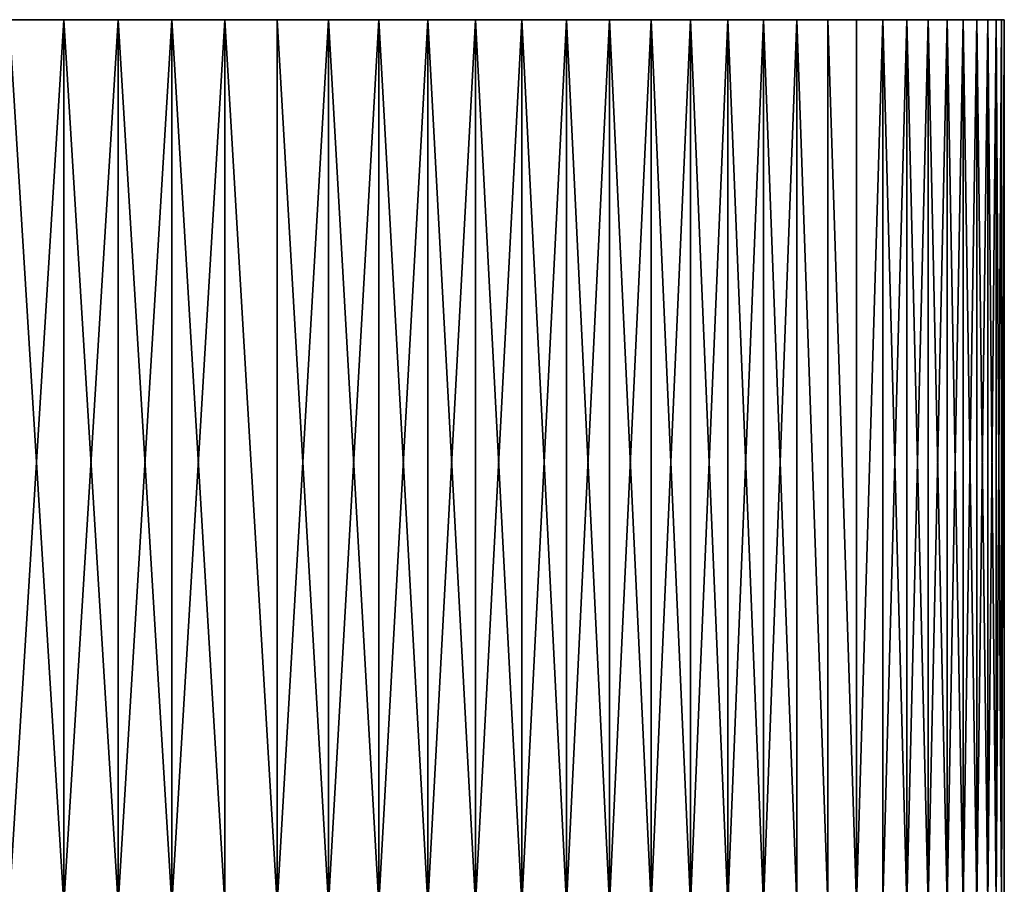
# Model space of a CAD drawing. Header units: millimetres. Extents: x 0 to 3270, y -325 to 325.
# Tile 131 of 256: x 1540.55 to 1545, y 36.09 to 40. Entities that reach past the tile are written whole.
import ezdxf

# ---------------------------------------------------------------- set-up
doc = ezdxf.new("R2010")
doc.units = ezdxf.units.MM
doc.layers.add('M6_A1_1540_793', color=7, linetype='Continuous')
doc.layers.add('M6_A1_1540_823', color=7, linetype='Continuous')

# ---------------------------------------------------------------- blocks, each defined once
blk = doc.blocks.new('M6_A1_1540_793')
at = {"layer": 'M6_A1_1540_793'}
for points in [[(1540.2492, 40, 797.9938), (1540.7452, 40, 788.0558), (1540.4978, 40, 788.0248)], [(1540.9907, 40, 797.9009), (1540.2492, 40, 797.9938), (1540.4978, 40, 797.9752)], [(1540.9907, 40, 797.9009), (1540.7452, 40, 788.0558), (1540.2492, 40, 797.9938)], [(1540.7452, 40, 797.9442), (1540.4978, 36, 797.9752), (1540.7452, 36, 797.9442)], [(1540.7452, 40, 797.9442), (1540.4978, 40, 797.9752), (1540.4978, 36, 797.9752)], [(1540.4978, 40, 788.0248), (1540.7452, 36, 788.0558), (1540.4978, 36, 788.0248)], [(1540.4978, 40, 788.0248), (1540.7452, 40, 788.0558), (1540.7452, 36, 788.0558)], [(1540.9907, 40, 797.9009), (1540.4978, 40, 797.9752), (1540.7452, 40, 797.9442)], [(1540.9907, 40, 797.9009), (1540.7452, 36, 797.9442), (1540.9907, 36, 797.9009)], [(1540.9907, 40, 797.9009), (1540.7452, 40, 797.9442), (1540.7452, 36, 797.9442)], [(1540.7452, 40, 788.0558), (1540.9907, 36, 788.0991), (1540.7452, 36, 788.0558)], [(1540.7452, 40, 788.0558), (1540.9907, 40, 788.0991), (1540.9907, 36, 788.0991)], [(1541.2338, 40, 788.1546), (1540.9907, 40, 788.0991), (1540.7452, 40, 788.0558)], [(1540.9907, 40, 797.9009), (1541.2338, 40, 788.1546), (1540.7452, 40, 788.0558)], [(1541.2338, 40, 797.8454), (1540.9907, 36, 797.9009), (1541.2338, 36, 797.8454)], [(1541.2338, 40, 797.8454), (1540.9907, 40, 797.9009), (1540.9907, 36, 797.9009)], [(1540.9907, 40, 788.0991), (1541.2338, 36, 788.1546), (1540.9907, 36, 788.0991)], [(1540.9907, 40, 788.0991), (1541.2338, 40, 788.1546), (1541.2338, 36, 788.1546)], [(1541.2338, 40, 797.8454), (1541.2338, 40, 788.1546), (1540.9907, 40, 797.9009)], [(1541.4738, 40, 797.7779), (1541.2338, 36, 797.8454), (1541.4738, 36, 797.7779)], [(1541.4738, 40, 797.7779), (1541.2338, 40, 797.8454), (1541.2338, 36, 797.8454)], [(1541.2338, 40, 788.1546), (1541.4738, 36, 788.2221), (1541.2338, 36, 788.1546)], [(1541.2338, 40, 788.1546), (1541.4738, 40, 788.2221), (1541.4738, 36, 788.2221)], [(1541.7101, 40, 788.3015), (1541.4738, 40, 788.2221), (1541.2338, 40, 788.1546)], [(1541.7101, 40, 797.6985), (1541.2338, 40, 797.8454), (1541.4738, 40, 797.7779)], [(1541.7101, 40, 797.6985), (1541.7101, 40, 788.3015), (1541.2338, 40, 788.1546)], [(1541.7101, 40, 797.6985), (1541.2338, 40, 788.1546), (1541.2338, 40, 797.8454)], [(1541.4738, 40, 797.7779), (1541.4738, 36, 797.7779), (1541.7101, 36, 797.6985)], [(1541.7101, 40, 797.6985), (1541.4738, 40, 797.7779), (1541.7101, 36, 797.6985)], [(1541.4738, 40, 788.2221), (1541.7101, 40, 788.3015), (1541.7101, 36, 788.3015)], [(1541.4738, 40, 788.2221), (1541.7101, 36, 788.3015), (1541.4738, 36, 788.2221)], [(1541.9422, 40, 797.6074), (1541.7101, 36, 797.6985), (1541.9422, 36, 797.6074)], [(1541.9422, 40, 797.6074), (1541.7101, 40, 797.6985), (1541.7101, 36, 797.6985)], [(1541.7101, 40, 788.3015), (1541.9422, 40, 788.3926), (1541.9422, 36, 788.3926)], [(1541.7101, 40, 788.3015), (1541.9422, 36, 788.3926), (1541.7101, 36, 788.3015)], [(1542.1694, 40, 788.4952), (1541.9422, 40, 788.3926), (1541.7101, 40, 788.3015)], [(1541.7101, 40, 797.6985), (1542.1694, 40, 788.4952), (1541.7101, 40, 788.3015)], [(1541.9422, 40, 797.6074), (1542.1694, 40, 788.4952), (1541.7101, 40, 797.6985)], [(1542.1694, 40, 797.5048), (1541.9422, 36, 797.6074), (1542.1694, 36, 797.5048)], [(1542.1694, 40, 797.5048), (1541.9422, 40, 797.6074), (1541.9422, 36, 797.6074)], [(1541.9422, 40, 788.3926), (1542.1694, 40, 788.4952), (1542.1694, 36, 788.4952)], [(1541.9422, 40, 788.3926), (1542.1694, 36, 788.4952), (1541.9422, 36, 788.3926)], [(1542.6072, 40, 797.2665), (1541.9422, 40, 797.6074), (1542.1694, 40, 797.5048)], [(1542.8166, 40, 797.1312), (1541.9422, 40, 797.6074), (1542.6072, 40, 797.2665)], [(1542.8166, 40, 797.1312), (1542.1694, 40, 788.4952), (1541.9422, 40, 797.6074)], [(1542.3913, 40, 797.3911), (1542.1694, 36, 797.5048), (1542.3913, 36, 797.3911)], [(1542.3913, 40, 797.3911), (1542.1694, 40, 797.5048), (1542.1694, 36, 797.5048)], [(1542.1694, 40, 788.4952), (1542.3913, 40, 788.6089), (1542.3913, 36, 788.6089)], [(1542.1694, 40, 788.4952), (1542.3913, 36, 788.6089), (1542.1694, 36, 788.4952)], [(1542.6072, 40, 797.2665), (1542.1694, 40, 797.5048), (1542.3913, 40, 797.3911)], [(1542.8166, 40, 797.1312), (1542.3913, 40, 788.6089), (1542.1694, 40, 788.4952)], [(1542.6072, 40, 797.2665), (1542.3913, 40, 797.3911), (1542.3913, 36, 797.3911)], [(1542.6072, 40, 797.2665), (1542.3913, 36, 797.3911), (1542.6072, 36, 797.2665)], [(1542.3913, 40, 788.6089), (1542.6072, 40, 788.7335), (1542.6072, 36, 788.7335)], [(1542.3913, 40, 788.6089), (1542.6072, 36, 788.7335), (1542.3913, 36, 788.6089)], [(1542.8166, 40, 788.8688), (1542.6072, 40, 788.7335), (1542.3913, 40, 788.6089)], [(1542.8166, 40, 797.1312), (1542.8166, 40, 788.8688), (1542.3913, 40, 788.6089)], [(1542.8166, 40, 797.1312), (1542.6072, 40, 797.2665), (1542.6072, 36, 797.2665)], [(1542.8166, 40, 797.1312), (1542.6072, 36, 797.2665), (1542.8166, 36, 797.1312)], [(1542.6072, 40, 788.7335), (1542.8166, 40, 788.8688), (1542.8166, 36, 788.8688)], [(1542.6072, 40, 788.7335), (1542.8166, 36, 788.8688), (1542.6072, 36, 788.7335)], [(1543.019, 40, 796.9857), (1542.8166, 40, 797.1312), (1542.8166, 36, 797.1312)], [(1543.019, 40, 796.9857), (1542.8166, 36, 797.1312), (1543.019, 36, 796.9857)], [(1542.8166, 40, 788.8688), (1543.019, 40, 789.0143), (1543.019, 36, 789.0143)], [(1542.8166, 40, 788.8688), (1543.019, 36, 789.0143), (1542.8166, 36, 788.8688)], [(1543.2139, 40, 796.8302), (1542.8166, 40, 797.1312), (1543.019, 40, 796.9857)], [(1543.2139, 40, 796.8302), (1543.019, 40, 789.0143), (1542.8166, 40, 788.8688)], [(1543.2139, 40, 796.8302), (1542.8166, 40, 788.8688), (1542.8166, 40, 797.1312)], [(1543.2139, 40, 796.8302), (1543.019, 40, 796.9857), (1543.019, 36, 796.9857)], [(1543.2139, 40, 796.8302), (1543.019, 36, 796.9857), (1543.2139, 36, 796.8302)], [(1543.019, 40, 789.0143), (1543.2139, 40, 789.1698), (1543.2139, 36, 789.1698)], [(1543.019, 40, 789.0143), (1543.2139, 36, 789.1698), (1543.019, 36, 789.0143)], [(1543.2139, 40, 796.8302), (1543.2139, 40, 789.1698), (1543.019, 40, 789.0143)], [(1543.4009, 40, 796.6653), (1543.2139, 40, 796.8302), (1543.2139, 36, 796.8302)], [(1543.4009, 40, 796.6653), (1543.2139, 36, 796.8302), (1543.4009, 36, 796.6653)], [(1543.2139, 40, 789.1698), (1543.4009, 40, 789.3347), (1543.4009, 36, 789.3347)], [(1543.2139, 40, 789.1698), (1543.4009, 36, 789.3347), (1543.2139, 36, 789.1698)], [(1543.5793, 40, 789.5088), (1543.4009, 40, 789.3347), (1543.2139, 40, 789.1698)], [(1543.9092, 40, 789.8826), (1543.5793, 40, 789.5088), (1543.2139, 40, 789.1698)], [(1543.5793, 40, 796.4912), (1543.9092, 40, 789.8826), (1543.2139, 40, 789.1698)], [(1543.5793, 40, 796.4912), (1543.2139, 40, 796.8302), (1543.4009, 40, 796.6653)], [(1543.5793, 40, 796.4912), (1543.2139, 40, 789.1698), (1543.2139, 40, 796.8302)], [(1543.5793, 40, 796.4912), (1543.4009, 40, 796.6653), (1543.4009, 36, 796.6653)], [(1543.5793, 40, 796.4912), (1543.4009, 36, 796.6653), (1543.5793, 36, 796.4912)], [(1543.4009, 40, 789.3347), (1543.5793, 40, 789.5088), (1543.5793, 36, 789.5088)], [(1543.4009, 40, 789.3347), (1543.5793, 36, 789.5088), (1543.4009, 36, 789.3347)], [(1543.7489, 40, 796.3084), (1543.5793, 40, 796.4912), (1543.5793, 36, 796.4912)], [(1543.7489, 40, 796.3084), (1543.5793, 36, 796.4912), (1543.7489, 36, 796.3084)], [(1543.5793, 40, 789.5088), (1543.7489, 40, 789.6916), (1543.7489, 36, 789.6916)], [(1543.5793, 40, 789.5088), (1543.7489, 36, 789.6916), (1543.5793, 36, 789.5088)], [(1543.9092, 40, 789.8826), (1543.7489, 40, 789.6916), (1543.5793, 40, 789.5088)], [(1543.5793, 40, 796.4912), (1543.7489, 40, 796.3084), (1543.9092, 40, 796.1174)], [(1543.5793, 40, 796.4912), (1543.9092, 40, 796.1174), (1543.9092, 40, 789.8826)], [(1543.9092, 40, 796.1174), (1543.7489, 40, 796.3084), (1543.7489, 36, 796.3084)], [(1543.9092, 40, 796.1174), (1543.7489, 36, 796.3084), (1543.9092, 36, 796.1174)], [(1543.7489, 40, 789.6916), (1543.9092, 40, 789.8826), (1543.9092, 36, 789.8826)], [(1543.7489, 40, 789.6916), (1543.9092, 36, 789.8826), (1543.7489, 36, 789.6916)], [(1544.0597, 40, 795.9187), (1543.9092, 40, 796.1174), (1543.9092, 36, 796.1174)], [(1544.0597, 40, 795.9187), (1543.9092, 36, 796.1174), (1544.0597, 36, 795.9187)], [(1543.9092, 40, 789.8826), (1544.0597, 40, 790.0813), (1544.0597, 36, 790.0813)], [(1543.9092, 40, 789.8826), (1544.0597, 36, 790.0813), (1543.9092, 36, 789.8826)], [(1544.8131, 40, 791.6458), (1544.0597, 40, 790.0813), (1543.9092, 40, 789.8826)], [(1543.9092, 40, 796.1174), (1544.9984, 40, 793.1247), (1544.8131, 40, 791.6458)], [(1543.9092, 40, 796.1174), (1544.0597, 40, 795.9187), (1544.2001, 40, 795.7127)], [(1543.9092, 40, 796.1174), (1544.2001, 40, 795.7127), (1544.3301, 40, 795.5)], [(1543.9092, 40, 796.1174), (1544.7396, 40, 794.5924), (1544.9984, 40, 793.1247)], [(1543.9092, 40, 796.1174), (1544.3301, 40, 795.5), (1544.7396, 40, 794.5924)], [(1543.9092, 40, 796.1174), (1544.8131, 40, 791.6458), (1543.9092, 40, 789.8826)], [(1544.0597, 40, 795.9187), (1544.0597, 36, 795.9187), (1544.2001, 36, 795.7127)], [(1544.2001, 40, 795.7127), (1544.0597, 40, 795.9187), (1544.2001, 36, 795.7127)], [(1544.0597, 40, 790.0813), (1544.2001, 40, 790.2873), (1544.2001, 36, 790.2873)], [(1544.0597, 40, 790.0813), (1544.2001, 36, 790.2873), (1544.0597, 36, 790.0813)], [(1544.6544, 40, 791.1733), (1544.2001, 40, 790.2873), (1544.0597, 40, 790.0813)], [(1544.7396, 40, 791.4076), (1544.6544, 40, 791.1733), (1544.0597, 40, 790.0813)], [(1544.8131, 40, 791.6458), (1544.7396, 40, 791.4076), (1544.0597, 40, 790.0813)], [(1544.2001, 40, 795.7127), (1544.2001, 36, 795.7127), (1544.3301, 36, 795.5)], [(1544.3301, 40, 795.5), (1544.2001, 40, 795.7127), (1544.3301, 36, 795.5)], [(1544.2001, 40, 790.2873), (1544.3301, 40, 790.5), (1544.3301, 36, 790.5)], [(1544.2001, 40, 790.2873), (1544.3301, 36, 790.5), (1544.2001, 36, 790.2873)], [(1544.4494, 40, 790.7189), (1544.3301, 40, 790.5), (1544.2001, 40, 790.2873)], [(1544.6544, 40, 791.1733), (1544.4494, 40, 790.7189), (1544.2001, 40, 790.2873)], [(1544.4494, 40, 795.2811), (1544.3301, 40, 795.5), (1544.3301, 36, 795.5)], [(1544.4494, 40, 795.2811), (1544.3301, 36, 795.5), (1544.4494, 36, 795.2811)], [(1544.4494, 40, 790.7189), (1544.4494, 36, 790.7189), (1544.3301, 36, 790.5)], [(1544.3301, 40, 790.5), (1544.4494, 40, 790.7189), (1544.3301, 36, 790.5)], [(1544.3301, 40, 795.5), (1544.4494, 40, 795.2811), (1544.7396, 40, 794.5924)], [(1544.5575, 40, 795.0564), (1544.4494, 36, 795.2811), (1544.5575, 36, 795.0564)], [(1544.5575, 40, 795.0564), (1544.4494, 40, 795.2811), (1544.4494, 36, 795.2811)], [(1544.4494, 40, 790.7189), (1544.5575, 40, 790.9436), (1544.5575, 36, 790.9436)], [(1544.4494, 40, 790.7189), (1544.5575, 36, 790.9436), (1544.4494, 36, 790.7189)], [(1544.6544, 40, 791.1733), (1544.5575, 40, 790.9436), (1544.4494, 40, 790.7189)], [(1544.4494, 40, 795.2811), (1544.5575, 40, 795.0564), (1544.7396, 40, 794.5924)], [(1544.6544, 40, 794.8267), (1544.5575, 36, 795.0564), (1544.6544, 36, 794.8267)], [(1544.6544, 40, 794.8267), (1544.5575, 40, 795.0564), (1544.5575, 36, 795.0564)], [(1544.5575, 40, 790.9436), (1544.6544, 40, 791.1733), (1544.6544, 36, 791.1733)], [(1544.5575, 40, 790.9436), (1544.6544, 36, 791.1733), (1544.5575, 36, 790.9436)], [(1544.5575, 40, 795.0564), (1544.6544, 40, 794.8267), (1544.7396, 40, 794.5924)], [(1544.7396, 40, 794.5924), (1544.6544, 36, 794.8267), (1544.7396, 36, 794.5924)], [(1544.7396, 40, 794.5924), (1544.6544, 40, 794.8267), (1544.6544, 36, 794.8267)], [(1544.6544, 40, 791.1733), (1544.7396, 40, 791.4076), (1544.7396, 36, 791.4076)], [(1544.6544, 40, 791.1733), (1544.7396, 36, 791.4076), (1544.6544, 36, 791.1733)], [(1544.8131, 40, 794.3542), (1544.7396, 36, 794.5924), (1544.8131, 36, 794.3542)], [(1544.8131, 40, 794.3542), (1544.7396, 40, 794.5924), (1544.7396, 36, 794.5924)], [(1544.7396, 40, 791.4076), (1544.8131, 40, 791.6458), (1544.8131, 36, 791.6458)], [(1544.7396, 40, 791.4076), (1544.8131, 36, 791.6458), (1544.7396, 36, 791.4076)], [(1544.7396, 40, 794.5924), (1544.924, 40, 793.8682), (1544.9984, 40, 793.1247)], [(1544.7396, 40, 794.5924), (1544.8131, 40, 794.3542), (1544.8746, 40, 794.1126)], [(1544.7396, 40, 794.5924), (1544.8746, 40, 794.1126), (1544.924, 40, 793.8682)], [(1544.8746, 40, 794.1126), (1544.8131, 36, 794.3542), (1544.8746, 36, 794.1126)], [(1544.8746, 40, 794.1126), (1544.8131, 40, 794.3542), (1544.8131, 36, 794.3542)], [(1544.8131, 40, 791.6458), (1544.8746, 40, 791.8874), (1544.8746, 36, 791.8874)], [(1544.8131, 40, 791.6458), (1544.8746, 36, 791.8874), (1544.8131, 36, 791.6458)], [(1544.924, 40, 792.1318), (1544.8746, 40, 791.8874), (1544.8131, 40, 791.6458)], [(1544.9984, 40, 793.1247), (1544.924, 40, 792.1318), (1544.8131, 40, 791.6458)], [(1544.924, 40, 793.8682), (1544.8746, 36, 794.1126), (1544.924, 36, 793.8682)], [(1544.924, 40, 793.8682), (1544.8746, 40, 794.1126), (1544.8746, 36, 794.1126)], [(1544.8746, 40, 791.8874), (1544.924, 36, 792.1318), (1544.8746, 36, 791.8874)], [(1544.8746, 40, 791.8874), (1544.924, 40, 792.1318), (1544.924, 36, 792.1318)], [(1544.9612, 40, 793.6217), (1544.924, 36, 793.8682), (1544.9612, 36, 793.6217)], [(1544.9612, 40, 793.6217), (1544.924, 40, 793.8682), (1544.924, 36, 793.8682)], [(1544.924, 40, 792.1318), (1544.9612, 36, 792.3783), (1544.924, 36, 792.1318)], [(1544.924, 40, 792.1318), (1544.9612, 40, 792.3783), (1544.9612, 36, 792.3783)], [(1544.986, 40, 792.6263), (1544.9612, 40, 792.3783), (1544.924, 40, 792.1318)], [(1544.9984, 40, 792.8753), (1544.986, 40, 792.6263), (1544.924, 40, 792.1318)], [(1544.9984, 40, 793.1247), (1544.9984, 40, 792.8753), (1544.924, 40, 792.1318)], [(1544.924, 40, 793.8682), (1544.9612, 40, 793.6217), (1544.986, 40, 793.3737)], [(1544.924, 40, 793.8682), (1544.986, 40, 793.3737), (1544.9984, 40, 793.1247)], [(1544.986, 40, 793.3737), (1544.9612, 36, 793.6217), (1544.986, 36, 793.3737)], [(1544.986, 40, 793.3737), (1544.9612, 40, 793.6217), (1544.9612, 36, 793.6217)], [(1544.9612, 40, 792.3783), (1544.986, 36, 792.6263), (1544.9612, 36, 792.3783)], [(1544.9612, 40, 792.3783), (1544.986, 40, 792.6263), (1544.986, 36, 792.6263)], [(1544.9984, 40, 793.1247), (1544.986, 36, 793.3737), (1544.9984, 36, 793.1247)], [(1544.9984, 40, 793.1247), (1544.986, 40, 793.3737), (1544.986, 36, 793.3737)], [(1544.9984, 40, 792.8753), (1544.9984, 36, 792.8753), (1544.986, 36, 792.6263)], [(1544.986, 40, 792.6263), (1544.9984, 40, 792.8753), (1544.986, 36, 792.6263)], [(1544.9984, 40, 792.8753), (1544.9984, 36, 793.1247), (1544.9984, 36, 792.8753)], [(1544.9984, 40, 792.8753), (1544.9984, 40, 793.1247), (1544.9984, 36, 793.1247)]]:
    blk.add_3dface(points, dxfattribs=at)
blk = doc.blocks.new('M6_A1_1540_823')
at = {"layer": 'M6_A1_1540_823'}
for points in [[(1540.2492, 40, 827.9938), (1540.7452, 40, 818.0558), (1540.4978, 40, 818.0248)], [(1540.9907, 40, 827.9009), (1540.2492, 40, 827.9938), (1540.4978, 40, 827.9752)], [(1540.9907, 40, 827.9009), (1540.7452, 40, 818.0558), (1540.2492, 40, 827.9938)], [(1540.7452, 40, 827.9442), (1540.4978, 36, 827.9752), (1540.7452, 36, 827.9442)], [(1540.7452, 40, 827.9442), (1540.4978, 40, 827.9752), (1540.4978, 36, 827.9752)], [(1540.4978, 40, 818.0248), (1540.7452, 36, 818.0558), (1540.4978, 36, 818.0248)], [(1540.4978, 40, 818.0248), (1540.7452, 40, 818.0558), (1540.7452, 36, 818.0558)], [(1540.9907, 40, 827.9009), (1540.4978, 40, 827.9752), (1540.7452, 40, 827.9442)], [(1540.9907, 40, 827.9009), (1540.7452, 36, 827.9442), (1540.9907, 36, 827.9009)], [(1540.9907, 40, 827.9009), (1540.7452, 40, 827.9442), (1540.7452, 36, 827.9442)], [(1540.7452, 40, 818.0558), (1540.9907, 36, 818.0991), (1540.7452, 36, 818.0558)], [(1540.7452, 40, 818.0558), (1540.9907, 40, 818.0991), (1540.9907, 36, 818.0991)], [(1541.2338, 40, 818.1546), (1540.9907, 40, 818.0991), (1540.7452, 40, 818.0558)], [(1540.9907, 40, 827.9009), (1541.2338, 40, 818.1546), (1540.7452, 40, 818.0558)], [(1541.2338, 40, 827.8454), (1540.9907, 36, 827.9009), (1541.2338, 36, 827.8454)], [(1541.2338, 40, 827.8454), (1540.9907, 40, 827.9009), (1540.9907, 36, 827.9009)], [(1540.9907, 40, 818.0991), (1541.2338, 36, 818.1546), (1540.9907, 36, 818.0991)], [(1540.9907, 40, 818.0991), (1541.2338, 40, 818.1546), (1541.2338, 36, 818.1546)], [(1541.2338, 40, 827.8454), (1541.2338, 40, 818.1546), (1540.9907, 40, 827.9009)], [(1541.4738, 40, 827.7779), (1541.2338, 36, 827.8454), (1541.4738, 36, 827.7779)], [(1541.4738, 40, 827.7779), (1541.2338, 40, 827.8454), (1541.2338, 36, 827.8454)], [(1541.2338, 40, 818.1546), (1541.4738, 36, 818.2221), (1541.2338, 36, 818.1546)], [(1541.2338, 40, 818.1546), (1541.4738, 40, 818.2221), (1541.4738, 36, 818.2221)], [(1541.7101, 40, 818.3015), (1541.4738, 40, 818.2221), (1541.2338, 40, 818.1546)], [(1541.7101, 40, 827.6985), (1541.2338, 40, 827.8454), (1541.4738, 40, 827.7779)], [(1541.7101, 40, 827.6985), (1541.7101, 40, 818.3015), (1541.2338, 40, 818.1546)], [(1541.7101, 40, 827.6985), (1541.2338, 40, 818.1546), (1541.2338, 40, 827.8454)], [(1541.4738, 40, 827.7779), (1541.4738, 36, 827.7779), (1541.7101, 36, 827.6985)], [(1541.7101, 40, 827.6985), (1541.4738, 40, 827.7779), (1541.7101, 36, 827.6985)], [(1541.4738, 40, 818.2221), (1541.7101, 40, 818.3015), (1541.7101, 36, 818.3015)], [(1541.4738, 40, 818.2221), (1541.7101, 36, 818.3015), (1541.4738, 36, 818.2221)], [(1541.9422, 40, 827.6074), (1541.7101, 36, 827.6985), (1541.9422, 36, 827.6074)], [(1541.9422, 40, 827.6074), (1541.7101, 40, 827.6985), (1541.7101, 36, 827.6985)], [(1541.7101, 40, 818.3015), (1541.9422, 40, 818.3926), (1541.9422, 36, 818.3926)], [(1541.7101, 40, 818.3015), (1541.9422, 36, 818.3926), (1541.7101, 36, 818.3015)], [(1542.1694, 40, 818.4952), (1541.9422, 40, 818.3926), (1541.7101, 40, 818.3015)], [(1541.7101, 40, 827.6985), (1542.1694, 40, 818.4952), (1541.7101, 40, 818.3015)], [(1541.9422, 40, 827.6074), (1542.1694, 40, 818.4952), (1541.7101, 40, 827.6985)], [(1542.1694, 40, 827.5048), (1541.9422, 36, 827.6074), (1542.1694, 36, 827.5048)], [(1542.1694, 40, 827.5048), (1541.9422, 40, 827.6074), (1541.9422, 36, 827.6074)], [(1541.9422, 40, 818.3926), (1542.1694, 40, 818.4952), (1542.1694, 36, 818.4952)], [(1541.9422, 40, 818.3926), (1542.1694, 36, 818.4952), (1541.9422, 36, 818.3926)], [(1542.6072, 40, 827.2665), (1541.9422, 40, 827.6074), (1542.1694, 40, 827.5048)], [(1542.8166, 40, 827.1312), (1541.9422, 40, 827.6074), (1542.6072, 40, 827.2665)], [(1542.8166, 40, 827.1312), (1542.1694, 40, 818.4952), (1541.9422, 40, 827.6074)], [(1542.3913, 40, 827.3911), (1542.1694, 36, 827.5048), (1542.3913, 36, 827.3911)], [(1542.3913, 40, 827.3911), (1542.1694, 40, 827.5048), (1542.1694, 36, 827.5048)], [(1542.1694, 40, 818.4952), (1542.3913, 40, 818.6089), (1542.3913, 36, 818.6089)], [(1542.1694, 40, 818.4952), (1542.3913, 36, 818.6089), (1542.1694, 36, 818.4952)], [(1542.6072, 40, 827.2665), (1542.1694, 40, 827.5048), (1542.3913, 40, 827.3911)], [(1542.8166, 40, 827.1312), (1542.3913, 40, 818.6089), (1542.1694, 40, 818.4952)], [(1542.6072, 40, 827.2665), (1542.3913, 40, 827.3911), (1542.3913, 36, 827.3911)], [(1542.6072, 40, 827.2665), (1542.3913, 36, 827.3911), (1542.6072, 36, 827.2665)], [(1542.3913, 40, 818.6089), (1542.6072, 40, 818.7335), (1542.6072, 36, 818.7335)], [(1542.3913, 40, 818.6089), (1542.6072, 36, 818.7335), (1542.3913, 36, 818.6089)], [(1542.8166, 40, 818.8688), (1542.6072, 40, 818.7335), (1542.3913, 40, 818.6089)], [(1542.8166, 40, 827.1312), (1542.8166, 40, 818.8688), (1542.3913, 40, 818.6089)], [(1542.8166, 40, 827.1312), (1542.6072, 40, 827.2665), (1542.6072, 36, 827.2665)], [(1542.8166, 40, 827.1312), (1542.6072, 36, 827.2665), (1542.8166, 36, 827.1312)], [(1542.6072, 40, 818.7335), (1542.8166, 40, 818.8688), (1542.8166, 36, 818.8688)], [(1542.6072, 40, 818.7335), (1542.8166, 36, 818.8688), (1542.6072, 36, 818.7335)], [(1543.019, 40, 826.9857), (1542.8166, 40, 827.1312), (1542.8166, 36, 827.1312)], [(1543.019, 40, 826.9857), (1542.8166, 36, 827.1312), (1543.019, 36, 826.9857)], [(1542.8166, 40, 818.8688), (1543.019, 40, 819.0143), (1543.019, 36, 819.0143)], [(1542.8166, 40, 818.8688), (1543.019, 36, 819.0143), (1542.8166, 36, 818.8688)], [(1543.2139, 40, 826.8302), (1542.8166, 40, 827.1312), (1543.019, 40, 826.9857)], [(1543.2139, 40, 826.8302), (1543.019, 40, 819.0143), (1542.8166, 40, 818.8688)], [(1543.2139, 40, 826.8302), (1542.8166, 40, 818.8688), (1542.8166, 40, 827.1312)], [(1543.2139, 40, 826.8302), (1543.019, 40, 826.9857), (1543.019, 36, 826.9857)], [(1543.2139, 40, 826.8302), (1543.019, 36, 826.9857), (1543.2139, 36, 826.8302)], [(1543.019, 40, 819.0143), (1543.2139, 40, 819.1698), (1543.2139, 36, 819.1698)], [(1543.019, 40, 819.0143), (1543.2139, 36, 819.1698), (1543.019, 36, 819.0143)], [(1543.2139, 40, 826.8302), (1543.2139, 40, 819.1698), (1543.019, 40, 819.0143)], [(1543.4009, 40, 826.6653), (1543.2139, 40, 826.8302), (1543.2139, 36, 826.8302)], [(1543.4009, 40, 826.6653), (1543.2139, 36, 826.8302), (1543.4009, 36, 826.6653)], [(1543.2139, 40, 819.1698), (1543.4009, 40, 819.3347), (1543.4009, 36, 819.3347)], [(1543.2139, 40, 819.1698), (1543.4009, 36, 819.3347), (1543.2139, 36, 819.1698)], [(1543.5793, 40, 819.5088), (1543.4009, 40, 819.3347), (1543.2139, 40, 819.1698)], [(1543.9092, 40, 819.8826), (1543.5793, 40, 819.5088), (1543.2139, 40, 819.1698)], [(1543.5793, 40, 826.4912), (1543.9092, 40, 819.8826), (1543.2139, 40, 819.1698)], [(1543.5793, 40, 826.4912), (1543.2139, 40, 826.8302), (1543.4009, 40, 826.6653)], [(1543.5793, 40, 826.4912), (1543.2139, 40, 819.1698), (1543.2139, 40, 826.8302)], [(1543.5793, 40, 826.4912), (1543.4009, 40, 826.6653), (1543.4009, 36, 826.6653)], [(1543.5793, 40, 826.4912), (1543.4009, 36, 826.6653), (1543.5793, 36, 826.4912)], [(1543.4009, 40, 819.3347), (1543.5793, 40, 819.5088), (1543.5793, 36, 819.5088)], [(1543.4009, 40, 819.3347), (1543.5793, 36, 819.5088), (1543.4009, 36, 819.3347)], [(1543.7489, 40, 826.3084), (1543.5793, 40, 826.4912), (1543.5793, 36, 826.4912)], [(1543.7489, 40, 826.3084), (1543.5793, 36, 826.4912), (1543.7489, 36, 826.3084)], [(1543.5793, 40, 819.5088), (1543.7489, 40, 819.6916), (1543.7489, 36, 819.6916)], [(1543.5793, 40, 819.5088), (1543.7489, 36, 819.6916), (1543.5793, 36, 819.5088)], [(1543.9092, 40, 819.8826), (1543.7489, 40, 819.6916), (1543.5793, 40, 819.5088)], [(1543.5793, 40, 826.4912), (1543.7489, 40, 826.3084), (1543.9092, 40, 826.1174)], [(1543.5793, 40, 826.4912), (1543.9092, 40, 826.1174), (1543.9092, 40, 819.8826)], [(1543.9092, 40, 826.1174), (1543.7489, 40, 826.3084), (1543.7489, 36, 826.3084)], [(1543.9092, 40, 826.1174), (1543.7489, 36, 826.3084), (1543.9092, 36, 826.1174)], [(1543.7489, 40, 819.6916), (1543.9092, 40, 819.8826), (1543.9092, 36, 819.8826)], [(1543.7489, 40, 819.6916), (1543.9092, 36, 819.8826), (1543.7489, 36, 819.6916)], [(1544.0597, 40, 825.9187), (1543.9092, 40, 826.1174), (1543.9092, 36, 826.1174)], [(1544.0597, 40, 825.9187), (1543.9092, 36, 826.1174), (1544.0597, 36, 825.9187)], [(1543.9092, 40, 819.8826), (1544.0597, 40, 820.0813), (1544.0597, 36, 820.0813)], [(1543.9092, 40, 819.8826), (1544.0597, 36, 820.0813), (1543.9092, 36, 819.8826)], [(1544.8131, 40, 821.6458), (1544.0597, 40, 820.0813), (1543.9092, 40, 819.8826)], [(1543.9092, 40, 826.1174), (1544.9984, 40, 823.1247), (1544.8131, 40, 821.6458)], [(1543.9092, 40, 826.1174), (1544.0597, 40, 825.9187), (1544.2001, 40, 825.7127)], [(1543.9092, 40, 826.1174), (1544.2001, 40, 825.7127), (1544.3301, 40, 825.5)], [(1543.9092, 40, 826.1174), (1544.7396, 40, 824.5924), (1544.9984, 40, 823.1247)], [(1543.9092, 40, 826.1174), (1544.3301, 40, 825.5), (1544.7396, 40, 824.5924)], [(1543.9092, 40, 826.1174), (1544.8131, 40, 821.6458), (1543.9092, 40, 819.8826)], [(1544.0597, 40, 825.9187), (1544.0597, 36, 825.9187), (1544.2001, 36, 825.7127)], [(1544.2001, 40, 825.7127), (1544.0597, 40, 825.9187), (1544.2001, 36, 825.7127)], [(1544.0597, 40, 820.0813), (1544.2001, 40, 820.2873), (1544.2001, 36, 820.2873)], [(1544.0597, 40, 820.0813), (1544.2001, 36, 820.2873), (1544.0597, 36, 820.0813)], [(1544.6544, 40, 821.1733), (1544.2001, 40, 820.2873), (1544.0597, 40, 820.0813)], [(1544.7396, 40, 821.4076), (1544.6544, 40, 821.1733), (1544.0597, 40, 820.0813)], [(1544.8131, 40, 821.6458), (1544.7396, 40, 821.4076), (1544.0597, 40, 820.0813)], [(1544.2001, 40, 825.7127), (1544.2001, 36, 825.7127), (1544.3301, 36, 825.5)], [(1544.3301, 40, 825.5), (1544.2001, 40, 825.7127), (1544.3301, 36, 825.5)], [(1544.2001, 40, 820.2873), (1544.3301, 40, 820.5), (1544.3301, 36, 820.5)], [(1544.2001, 40, 820.2873), (1544.3301, 36, 820.5), (1544.2001, 36, 820.2873)], [(1544.4494, 40, 820.7189), (1544.3301, 40, 820.5), (1544.2001, 40, 820.2873)], [(1544.6544, 40, 821.1733), (1544.4494, 40, 820.7189), (1544.2001, 40, 820.2873)], [(1544.4494, 40, 825.2811), (1544.3301, 40, 825.5), (1544.3301, 36, 825.5)], [(1544.4494, 40, 825.2811), (1544.3301, 36, 825.5), (1544.4494, 36, 825.2811)], [(1544.4494, 40, 820.7189), (1544.4494, 36, 820.7189), (1544.3301, 36, 820.5)], [(1544.3301, 40, 820.5), (1544.4494, 40, 820.7189), (1544.3301, 36, 820.5)], [(1544.3301, 40, 825.5), (1544.4494, 40, 825.2811), (1544.7396, 40, 824.5924)], [(1544.5575, 40, 825.0564), (1544.4494, 36, 825.2811), (1544.5575, 36, 825.0564)], [(1544.5575, 40, 825.0564), (1544.4494, 40, 825.2811), (1544.4494, 36, 825.2811)], [(1544.4494, 40, 820.7189), (1544.5575, 40, 820.9436), (1544.5575, 36, 820.9436)], [(1544.4494, 40, 820.7189), (1544.5575, 36, 820.9436), (1544.4494, 36, 820.7189)], [(1544.6544, 40, 821.1733), (1544.5575, 40, 820.9436), (1544.4494, 40, 820.7189)], [(1544.4494, 40, 825.2811), (1544.5575, 40, 825.0564), (1544.7396, 40, 824.5924)], [(1544.6544, 40, 824.8267), (1544.5575, 36, 825.0564), (1544.6544, 36, 824.8267)], [(1544.6544, 40, 824.8267), (1544.5575, 40, 825.0564), (1544.5575, 36, 825.0564)], [(1544.5575, 40, 820.9436), (1544.6544, 40, 821.1733), (1544.6544, 36, 821.1733)], [(1544.5575, 40, 820.9436), (1544.6544, 36, 821.1733), (1544.5575, 36, 820.9436)], [(1544.5575, 40, 825.0564), (1544.6544, 40, 824.8267), (1544.7396, 40, 824.5924)], [(1544.7396, 40, 824.5924), (1544.6544, 36, 824.8267), (1544.7396, 36, 824.5924)], [(1544.7396, 40, 824.5924), (1544.6544, 40, 824.8267), (1544.6544, 36, 824.8267)], [(1544.6544, 40, 821.1733), (1544.7396, 40, 821.4076), (1544.7396, 36, 821.4076)], [(1544.6544, 40, 821.1733), (1544.7396, 36, 821.4076), (1544.6544, 36, 821.1733)], [(1544.8131, 40, 824.3542), (1544.7396, 36, 824.5924), (1544.8131, 36, 824.3542)], [(1544.8131, 40, 824.3542), (1544.7396, 40, 824.5924), (1544.7396, 36, 824.5924)], [(1544.7396, 40, 821.4076), (1544.8131, 40, 821.6458), (1544.8131, 36, 821.6458)], [(1544.7396, 40, 821.4076), (1544.8131, 36, 821.6458), (1544.7396, 36, 821.4076)], [(1544.7396, 40, 824.5924), (1544.924, 40, 823.8682), (1544.9984, 40, 823.1247)], [(1544.7396, 40, 824.5924), (1544.8131, 40, 824.3542), (1544.8746, 40, 824.1126)], [(1544.7396, 40, 824.5924), (1544.8746, 40, 824.1126), (1544.924, 40, 823.8682)], [(1544.8746, 40, 824.1126), (1544.8131, 36, 824.3542), (1544.8746, 36, 824.1126)], [(1544.8746, 40, 824.1126), (1544.8131, 40, 824.3542), (1544.8131, 36, 824.3542)], [(1544.8131, 40, 821.6458), (1544.8746, 40, 821.8874), (1544.8746, 36, 821.8874)], [(1544.8131, 40, 821.6458), (1544.8746, 36, 821.8874), (1544.8131, 36, 821.6458)], [(1544.924, 40, 822.1318), (1544.8746, 40, 821.8874), (1544.8131, 40, 821.6458)], [(1544.9984, 40, 823.1247), (1544.924, 40, 822.1318), (1544.8131, 40, 821.6458)], [(1544.924, 40, 823.8682), (1544.8746, 36, 824.1126), (1544.924, 36, 823.8682)], [(1544.924, 40, 823.8682), (1544.8746, 40, 824.1126), (1544.8746, 36, 824.1126)], [(1544.8746, 40, 821.8874), (1544.924, 36, 822.1318), (1544.8746, 36, 821.8874)], [(1544.8746, 40, 821.8874), (1544.924, 40, 822.1318), (1544.924, 36, 822.1318)], [(1544.9612, 40, 823.6217), (1544.924, 36, 823.8682), (1544.9612, 36, 823.6217)], [(1544.9612, 40, 823.6217), (1544.924, 40, 823.8682), (1544.924, 36, 823.8682)], [(1544.924, 40, 822.1318), (1544.9612, 36, 822.3783), (1544.924, 36, 822.1318)], [(1544.924, 40, 822.1318), (1544.9612, 40, 822.3783), (1544.9612, 36, 822.3783)], [(1544.986, 40, 822.6263), (1544.9612, 40, 822.3783), (1544.924, 40, 822.1318)], [(1544.9984, 40, 822.8753), (1544.986, 40, 822.6263), (1544.924, 40, 822.1318)], [(1544.9984, 40, 823.1247), (1544.9984, 40, 822.8753), (1544.924, 40, 822.1318)], [(1544.924, 40, 823.8682), (1544.9612, 40, 823.6217), (1544.986, 40, 823.3737)], [(1544.924, 40, 823.8682), (1544.986, 40, 823.3737), (1544.9984, 40, 823.1247)], [(1544.986, 40, 823.3737), (1544.9612, 36, 823.6217), (1544.986, 36, 823.3737)], [(1544.986, 40, 823.3737), (1544.9612, 40, 823.6217), (1544.9612, 36, 823.6217)], [(1544.9612, 40, 822.3783), (1544.986, 36, 822.6263), (1544.9612, 36, 822.3783)], [(1544.9612, 40, 822.3783), (1544.986, 40, 822.6263), (1544.986, 36, 822.6263)], [(1544.9984, 40, 823.1247), (1544.986, 36, 823.3737), (1544.9984, 36, 823.1247)], [(1544.9984, 40, 823.1247), (1544.986, 40, 823.3737), (1544.986, 36, 823.3737)], [(1544.9984, 40, 822.8753), (1544.9984, 36, 822.8753), (1544.986, 36, 822.6263)], [(1544.986, 40, 822.6263), (1544.9984, 40, 822.8753), (1544.986, 36, 822.6263)], [(1544.9984, 40, 822.8753), (1544.9984, 36, 823.1247), (1544.9984, 36, 822.8753)], [(1544.9984, 40, 822.8753), (1544.9984, 40, 823.1247), (1544.9984, 36, 823.1247)]]:
    blk.add_3dface(points, dxfattribs=at)

msp = doc.modelspace()

# ---------------------------------------------------------------- block references
at = {"layer": 'M6_A1_1540_793'}
msp.add_blockref('M6_A1_1540_793', (0, 0), dxfattribs=at)
at = {"layer": 'M6_A1_1540_823'}
msp.add_blockref('M6_A1_1540_823', (0, 0), dxfattribs=at)

doc.saveas('drawing.dxf')
